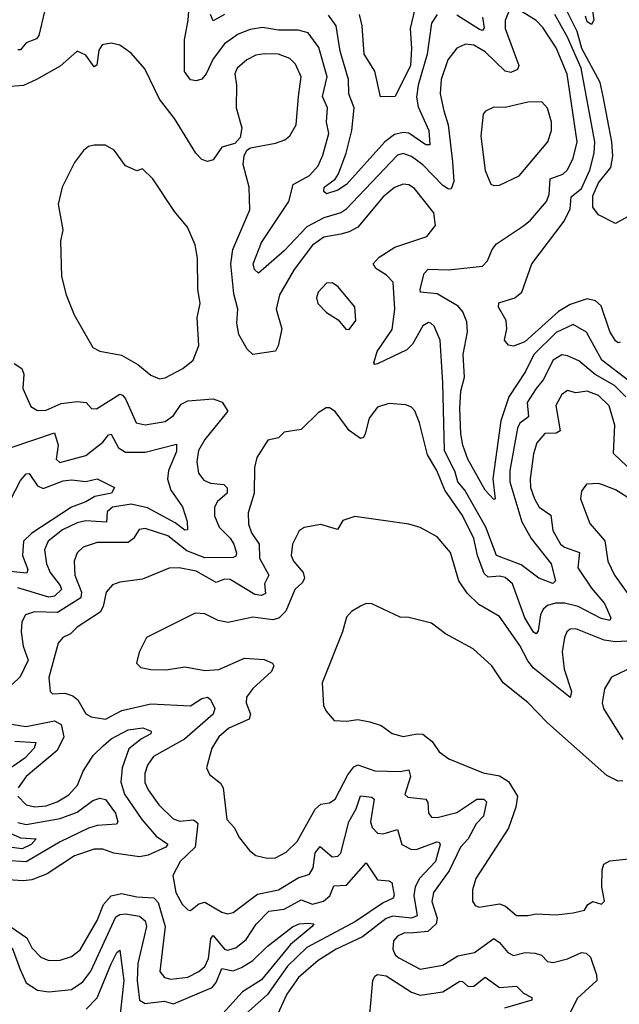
# Model space of a CAD drawing. Extents: x 1843161 to 1959474, y 907081 to 1016326.
# Tile 81 of 256: x 1874672 to 1876788, y 940680 to 944156. Entities that reach past the tile are written whole.
import ezdxf

# ---------------------------------------------------------------- set-up
doc = ezdxf.new("R2010")
doc.units = 0

msp = doc.modelspace()

# ---------------------------------------------------------------- linework, layer by layer
at = {"layer": '0CON20XD'}
for points in [[(1876079.8, 944250.2), (1876050.5, 944125), (1876055.1, 944055), (1876050.8, 943995), (1875997.3, 943885), (1875945, 943884.3), (1875925.3, 943975), (1875887.3, 944035), (1875880.3, 944135), (1875870.8, 944175)], [(1876397.1, 944182.9), (1876385, 944153.3), (1876385.3, 944125), (1876433.9, 943995), (1876429.2, 943980.8), (1876405, 943970), (1876385, 943974.7), (1876315, 944042.7), (1876275, 944066.2), (1876245, 944070.4), (1876215, 944056.5), (1876183.6, 944015), (1876160, 943945), (1876156.3, 943895), (1876169.3, 943835), (1876183.9, 943785), (1876200.2, 943655), (1876204.3, 943585), (1876195, 943558.8), (1876185, 943557.8), (1876165, 943571), (1876095, 943644.4), (1876055, 943674), (1876025, 943683.9), (1876005, 943678.6), (1875823.4, 943486.6), (1875805, 943474.5), (1875745, 943457.4), (1875685, 943425.2), (1875605, 943340.2), (1875515, 943262), (1875500.9, 943275), (1875495.4, 943295), (1875525, 943370), (1875621.9, 943515), (1875637.7, 943575), (1875695, 943606), (1875725, 943640.9), (1875741.5, 943678.5), (1875762.9, 943755), (1875755.2, 943795.2), (1875757.9, 943845), (1875740.9, 943885), (1875756.7, 943955), (1875728.1, 944058.1), (1875690.3, 944110.3), (1875655, 944119.8), (1875585, 944120), (1875528.6, 944128.6), (1875485, 944122.4), (1875442.9, 944105), (1875395, 944071.6), (1875355, 944018.9), (1875330.6, 943965), (1875315, 943947.1), (1875295, 943940.4), (1875275, 943944.5), (1875253.6, 943973.6), (1875254, 944085), (1875266.9, 944155), (1875272.8, 944235)], [(1876838.2, 943471.7), (1876775, 943436.7), (1876715, 943468), (1876694.7, 943495), (1876695.3, 943535), (1876715, 943580.6), (1876758.1, 943635), (1876765.2, 943674.8), (1876762, 943725), (1876731.3, 943885), (1876720.7, 943935), (1876655.6, 944055), (1876639.9, 944115), (1876594.5, 944204.5)], [(1876692, 944205), (1876698.8, 944155), (1876690, 944140), (1876675, 944149.2), (1876668.9, 944168.9)], [(1874759.1, 944185), (1874739.6, 944100.4), (1874730.7, 944089.3), (1874695, 944075.3), (1874675, 944050.4), (1874665, 944050.6)], [(1875394.8, 944175.2), (1875355, 944152.2), (1875344.8, 944174.8)], [(1876145.7, 944174.3), (1876125, 944144.4), (1876110.3, 944035), (1876079, 943925), (1876073.1, 943883.1), (1876078.6, 943848.6), (1876116.6, 943765), (1876120, 943715), (1876105, 943714.7), (1876045, 943755.8), (1876025, 943758.4), (1875995, 943750.8), (1875961.2, 943725), (1875825, 943574.8), (1875795, 943554.8), (1875755, 943541.5), (1875745, 943550), (1875746.1, 943565), (1875785, 943593.4), (1875797.1, 943612.9), (1875824.1, 943685), (1875844.8, 943764.8), (1875852.9, 943845), (1875833.1, 943895), (1875832.2, 943945), (1875803, 944045), (1875789.1, 944135), (1875762.2, 944172.2)], [(1876822, 942882), (1876726.3, 942955), (1876672.8, 943052.8), (1876625, 943081), (1876565, 943052.7), (1876486.5, 942975), (1876457.6, 942915), (1876398.3, 942825), (1876369.7, 942740.3), (1876341.6, 942535), (1876350, 942465), (1876345, 942462.9), (1876315, 942495.6), (1876254.3, 942605), (1876235.7, 942655), (1876229, 942695), (1876225.2, 942785.2), (1876229.3, 942845), (1876242, 942895), (1876237.6, 942975), (1876252.7, 943055), (1876250.3, 943090.3), (1876235.7, 943125.7), (1876219.5, 943145), (1876145, 943188.1), (1876086.7, 943195), (1876085.5, 943205), (1876099.8, 943260.2), (1876114.3, 943275.7), (1876185, 943273.4), (1876305, 943286.5), (1876323.5, 943305), (1876340, 943345), (1876355.5, 943365), (1876450.7, 943429.3), (1876475, 943448.8), (1876531.6, 943515), (1876540.7, 943539.3), (1876544.9, 943595.1), (1876588.8, 943611.2), (1876605, 943626.9), (1876625, 943667.8), (1876640, 943725), (1876604.6, 943964.6), (1876565, 944056.9), (1876518.8, 944128.8), (1876495, 944153.7), (1876445, 944184.1)], [(1876305.9, 944165), (1876311.8, 944128.2), (1876305, 944118.9), (1876295, 944122.3), (1876215, 944172.7)], [(1876791.4, 943018.6), (1876785, 943015.7), (1876775, 943022.5), (1876755, 943055.6), (1876725, 943146), (1876704.5, 943164.5), (1876675, 943171), (1876615, 943151.6), (1876573.8, 943126.2), (1876455, 943018.9), (1876415, 943004), (1876397.7, 943007.7), (1876382.9, 943025), (1876391.5, 943065), (1876389.5, 943095), (1876361.5, 943141.5), (1876362.9, 943157.1), (1876420, 943175), (1876443.8, 943195), (1876480, 943295), (1876594.2, 943445), (1876615, 943489.2), (1876618.9, 943531.1), (1876655, 943560), (1876684.5, 943625), (1876699.9, 943685), (1876701.7, 943725), (1876653.3, 943985), (1876605.3, 944095), (1876561.4, 944175)], [(1876811.2, 942825), (1876771.9, 942865), (1876703.4, 942903.4), (1876645, 942952.3), (1876605, 942970), (1876585, 942973.5), (1876555.3, 942955), (1876519.8, 942885), (1876494.8, 942855), (1876463.5, 942805), (1876468.2, 942755), (1876437.6, 942732.4), (1876428.9, 942715), (1876401.5, 942565), (1876402, 942525), (1876444.3, 942384.3), (1876477.3, 942325), (1876547.5, 942235), (1876563.1, 942175), (1876554.3, 942165.7), (1876504.7, 942184.7), (1876442.4, 942232.4), (1876355.2, 942265.2), (1876317, 942365), (1876243, 942495), (1876218.6, 942525), (1876208.6, 942558.6), (1876170.9, 942635), (1876165.2, 942875), (1876156.6, 943025), (1876135.4, 943075), (1876123.3, 943085), (1876115, 943087.3), (1876095, 943075.4), (1876058.6, 943011.4), (1876038.7, 942991.3), (1875935, 942941.2), (1875925, 942939.2), (1875921.5, 942945), (1875933.9, 942985), (1875986.9, 943063.1), (1875995.5, 943135), (1875990.4, 943230.4), (1875967.1, 943255), (1875928.6, 943278.6), (1875919.5, 943295), (1875941.3, 943318.7), (1875996.6, 943353.4), (1876108.8, 943391.2), (1876139.7, 943430.3), (1876133.3, 943475), (1876065, 943560.4), (1876045, 943573.8), (1876025, 943576.2), (1875995, 943564), (1875955, 943530.9), (1875865.5, 943424.5), (1875835, 943407.3), (1875805, 943399.6), (1875745, 943388.9), (1875705, 943360.5), (1875640.2, 943275), (1875588.4, 943185), (1875576.9, 943135), (1875597.2, 943065), (1875584.5, 943005), (1875575, 942985.8), (1875495, 942974.6), (1875475, 942993.8), (1875445.7, 943045), (1875438.6, 943085), (1875441.4, 943135), (1875428.1, 943188.1), (1875416.7, 943295), (1875424.5, 943345.5), (1875483.8, 943485), (1875481.9, 943565), (1875460.8, 943645), (1875463.9, 943676.1), (1875473.6, 943696.4), (1875486.1, 943703.9), (1875575, 943720.8), (1875607.4, 943732.6), (1875625, 943746), (1875647.3, 943785), (1875656.2, 943885), (1875665.9, 943955), (1875645, 943999.4), (1875625, 944020), (1875585, 944034.7), (1875535.8, 944035.8), (1875505, 944031.2), (1875473.6, 944015), (1875439.6, 943985), (1875430.9, 943965), (1875437.5, 943925), (1875435.4, 943845.4), (1875456, 943775), (1875449.5, 943740.5), (1875430.7, 943719.3), (1875385, 943706.2), (1875355, 943661.2), (1875335, 943655.8), (1875315, 943662.9), (1875293.8, 943685), (1875218.1, 943808.1), (1875165, 943875.8), (1875113, 943983), (1875065, 944038.6), (1875025, 944066.9), (1874995, 944074), (1874962.7, 944067.3), (1874951.2, 944048.8), (1874944.4, 943995.6), (1874935, 943990), (1874905, 944030.9), (1874875, 944045.7), (1874815, 943991.9), (1874730.8, 943945), (1874685, 943924.5), (1874625, 943920)], [(1876345, 943570.8), (1876365, 943572.2), (1876435, 943605.6), (1876536.2, 943725), (1876549.6, 943765), (1876549.6, 943795), (1876535, 943843.8), (1876515, 943866), (1876465.8, 943865.8), (1876385, 943846), (1876345, 943848), (1876315.9, 943834.1), (1876307.3, 943822.7), (1876299.5, 943745), (1876314.6, 943624.6), (1876335, 943576.2), (1876345, 943570.8)], [(1875165, 942888.8), (1875185, 942892), (1875248, 942925), (1875283.8, 942955), (1875304.3, 943005.7), (1875298.1, 943105), (1875308.6, 943155), (1875301.1, 943205), (1875299.5, 943315), (1875291.1, 943361.1), (1875263.9, 943423.9), (1875218.8, 943478.8), (1875141.4, 943595), (1875105, 943630), (1875085, 943622.5), (1875045, 943640.6), (1875005, 943695.8), (1874975, 943713.8), (1874935, 943713.8), (1874915, 943708.8), (1874896.7, 943695), (1874865, 943652.5), (1874821.2, 943565), (1874807.5, 943505), (1874824, 943415), (1874815.9, 943374.1), (1874819.7, 943249.7), (1874835.6, 943185.6), (1874864.4, 943114.4), (1874929.7, 942999.7), (1874955, 942985.8), (1875031.7, 942971.7), (1875088.9, 942938.9), (1875135, 942901.2), (1875165, 942888.8)], [(1875835, 943062.5), (1875858, 943095), (1875855, 943142.5), (1875794.5, 943214.5), (1875775, 943227.1), (1875755, 943226), (1875726, 943195), (1875720, 943175), (1875724, 943155), (1875755, 943123.3), (1875796.4, 943096.4), (1875823.6, 943063.6), (1875835, 943062.5)], [(1874652.3, 942942.3), (1874678.9, 942925), (1874686.4, 942905), (1874682.5, 942855), (1874711.2, 942791.2), (1874735, 942776.4), (1874765, 942778), (1874818, 942802), (1874875, 942808.9), (1874906.2, 942805), (1874925, 942783.3), (1874942.9, 942782.9), (1875025, 942834), (1875035, 942831.5), (1875045, 942817.5), (1875083.5, 942733.5), (1875115, 942725.8), (1875185, 942738.3), (1875215, 942759.2), (1875241.3, 942798.7), (1875265, 942811), (1875355, 942818.1), (1875386.7, 942806.7), (1875406.5, 942775), (1875325, 942674.5), (1875303.5, 942635), (1875297.7, 942595), (1875303.1, 942555), (1875321.3, 942531.3), (1875345, 942520.6), (1875392.9, 942515), (1875404, 942504), (1875404.7, 942485), (1875370.3, 942455), (1875359.7, 942435), (1875360, 942405), (1875376.4, 942365), (1875415, 942326.3), (1875427.4, 942305), (1875437.2, 942272.8), (1875435, 942262.9), (1875425, 942257.7), (1875325, 942256.4), (1875261.5, 942281.5), (1875195, 942333.9), (1875115, 942360.4), (1875093.7, 942356.3), (1875073.4, 942325), (1875055, 942311.2), (1874945, 942310.5), (1874895.8, 942294.2), (1874875, 942274.3), (1874864.1, 942245), (1874866.3, 942195), (1874890.2, 942135), (1874888.2, 942115), (1874805, 942063.9), (1874723.8, 942066.2), (1874692.2, 942055), (1874678.9, 942031.1), (1874677.1, 941995), (1874683.9, 941945), (1874701.9, 941895), (1874673.2, 941836.8), (1874645, 941809.8)], [(1876863.8, 942533.8), (1876768, 942625), (1876772.5, 942725), (1876752.8, 942792.8), (1876715, 942829.5), (1876675, 942845.3), (1876635, 942838.9), (1876605, 942847.2), (1876585, 942833.8), (1876564.1, 942795), (1876579.7, 942705), (1876565, 942696.5), (1876525, 942696.1), (1876497.2, 942662.8), (1876485, 942623.8), (1876473.5, 942535), (1876475.2, 942505), (1876488.9, 942465), (1876505.3, 942435), (1876547.3, 942407.3), (1876553.7, 942353.7), (1876580.3, 942305), (1876595, 942294), (1876647.5, 942275), (1876641.8, 942221.8), (1876690.1, 942150.1), (1876736.6, 942095), (1876758.5, 942045), (1876755, 942036), (1876725, 942041.9), (1876643.6, 942085), (1876595, 942097), (1876563.1, 942096.9), (1876535, 942088.8), (1876519.8, 942075), (1876510.8, 942055), (1876501.5, 941998.5), (1876495, 941988.9), (1876485, 941993.9), (1876455, 942044.6), (1876411.9, 942165), (1876385, 942187), (1876365, 942191.6), (1876325, 942188.8), (1876311.1, 942201.1), (1876287.5, 942265), (1876275.5, 942325), (1876235, 942406), (1876172, 942495), (1876144.8, 942565), (1876110.8, 942620.8), (1876083, 942733), (1876066.1, 942776.1), (1876055, 942788), (1876035, 942797.1), (1875975, 942801.1), (1875935, 942789.1), (1875905, 942750), (1875891.9, 942695), (1875885, 942682), (1875875, 942677.5), (1875835, 942706.7), (1875785, 942773.8), (1875765.8, 942785.8), (1875754.2, 942785.8), (1875725, 942768.8), (1875665, 942709.2), (1875605, 942700), (1875585, 942680), (1875547.6, 942672.4), (1875509.1, 942610.9), (1875501.1, 942575), (1875499.3, 942485), (1875478.8, 942415), (1875480, 942375), (1875490, 942345), (1875517.4, 942305), (1875518.7, 942255), (1875551.3, 942195), (1875536.4, 942165), (1875539.8, 942130.2), (1875525.9, 942124.1), (1875502.2, 942127.8), (1875415, 942179.8), (1875395, 942181.1), (1875365, 942169.3), (1875295, 942209.3), (1875235, 942221.6), (1875199.5, 942220.5), (1875105, 942181.8), (1875025, 942170.8), (1874999.1, 942160.9), (1874976.9, 942135), (1874966.2, 942085), (1874955.5, 942064.5), (1874875, 942011.8), (1874851.6, 941988.4), (1874824.4, 941975), (1874807.5, 941955), (1874774.5, 941834.5), (1874779.2, 941785), (1874787.1, 941777.1), (1874831.6, 941778.4), (1874859.3, 941769.3), (1874876.8, 941755), (1874905, 941706.5), (1874923.8, 941695), (1874975, 941686.6), (1875032, 941718), (1875135, 941741.1), (1875275.3, 941734.7), (1875315, 941760.3), (1875335, 941764.6), (1875345, 941757.1), (1875360.7, 941725), (1875355.3, 941705), (1875253, 941617), (1875144.6, 941555), (1875122.9, 941525), (1875113.7, 941495), (1875113.9, 941463.9), (1875125, 941437.5), (1875162.7, 941385), (1875213.8, 941335), (1875236.6, 941326.6), (1875285, 941331.7), (1875300.3, 941320.3), (1875291.5, 941235), (1875237.9, 941185), (1875212.7, 941135), (1875222.5, 941075), (1875245, 941034.4), (1875265, 941014.3), (1875275, 941012), (1875304.3, 941035.7), (1875325, 941040.9), (1875385, 941005.8), (1875405, 941000.3), (1875425, 941004), (1875510.9, 941069.1), (1875585, 941084.3), (1875655, 941127.4), (1875695, 941140), (1875707.9, 941162.1), (1875715, 941215.5), (1875732.2, 941237.8), (1875775, 941201.4), (1875795, 941203.8), (1875805, 941214.4), (1875833.7, 941325), (1875859.2, 941370.8), (1875875, 941416.9), (1875915, 941411.8), (1875923.6, 941405), (1875910.2, 941325), (1875915.7, 941305), (1875934.5, 941284.5), (1875955, 941281.7), (1876005, 941297.1), (1876021.1, 941245), (1876055, 941227.5), (1876075, 941228.4), (1876143.8, 941253.8), (1876153.1, 941253.1), (1876155.9, 941245), (1876139.6, 941185), (1876083.7, 941125), (1876067.6, 941095), (1876063.6, 941065), (1876075, 940992.5), (1876055.1, 940984.9), (1875988.5, 940991.5), (1875965, 940983.4), (1875881.7, 940918.3), (1875788.5, 940875), (1875725.1, 940834.9), (1875656, 940775), (1875615, 940715.9), (1875581.6, 940645)], [(1874645, 942647.5), (1874795, 942697.9), (1874807.7, 942655), (1874800.8, 942605), (1874813.6, 942593.6), (1874905, 942618.1), (1874964.9, 942665.1), (1874985, 942691.1), (1874995, 942693.3), (1875021.1, 942645), (1875045, 942630), (1875115, 942630.2), (1875225, 942657.5), (1875225, 942632), (1875196.9, 942565), (1875194, 942534), (1875205.9, 942495), (1875247.1, 942437.1), (1875263.2, 942385), (1875264.5, 942355.5), (1875255, 942354.2), (1875220.2, 942380.2), (1875123.1, 942433.1), (1875065, 942446.7), (1874999.1, 942435), (1874980.5, 942419.5), (1874977.9, 942382.1), (1874905, 942386.7), (1874875, 942380.4), (1874823.5, 942355), (1874772.4, 942315), (1874758.9, 942285), (1874766.5, 942235), (1874779, 942205), (1874815, 942158.8), (1874818.8, 942145), (1874795, 942121.1), (1874775, 942118.3), (1874665, 942150.8)], [(1874638.8, 942461.2), (1874675, 942530), (1874695, 942552.9), (1874705, 942554.5), (1874735, 942510.8), (1874755, 942500.9), (1874825, 942528.5), (1874855, 942531.7), (1874905, 942526.2), (1874945.4, 942535.4), (1875006.2, 942505), (1874995.5, 942485), (1874936.5, 942473.5), (1874905, 942453.8), (1874855, 942435.9), (1874715, 942343.3), (1874684.8, 942315), (1874681.2, 942265), (1874700, 942215), (1874697.1, 942202.9), (1874615, 942211)], [(1876835, 942459.3), (1876775, 942496.2), (1876732.7, 942512.7), (1876715, 942519.4), (1876673, 942517), (1876655, 942492.5), (1876651.9, 942465), (1876685, 942377.5), (1876737.1, 942317.1), (1876748.5, 942245), (1876771.2, 942195), (1876825, 942121.8)], [(1876437.2, 941947.2), (1876365, 942049.2), (1876292.3, 942092.3), (1876251.7, 942131.7), (1876221.8, 942175), (1876192.3, 942275), (1876145, 942330.8), (1876085, 942364.3), (1876045, 942375.7), (1875855, 942402), (1875812.1, 942387.9), (1875793.8, 942356.2), (1875735.4, 942374.6), (1875675.8, 942364.2), (1875658.3, 942351.7), (1875634.4, 942305), (1875630, 942265), (1875638.9, 942245), (1875672.9, 942205), (1875677.6, 942185), (1875670.3, 942169.7), (1875643.4, 942145), (1875611.1, 942068.9), (1875586.8, 942043.2), (1875565, 942038.3), (1875495, 942047.3), (1875408.3, 942028.3), (1875372.5, 942035), (1875325, 942058.6), (1875291.7, 942061.7), (1875120, 941975), (1875093.3, 941923.3), (1875084, 941885), (1875099.7, 941869.7), (1875135, 941862.2), (1875188.7, 941861.3), (1875255, 941871.5), (1875325, 941858.8), (1875375, 941862), (1875465, 941902.7), (1875535, 941897.7), (1875564.5, 941884.5), (1875568.9, 941875), (1875560.9, 941855), (1875494.8, 941795.2), (1875472.1, 941765), (1875471.1, 941745), (1875486.4, 941705), (1875482.4, 941687.6), (1875410.5, 941655), (1875374.6, 941625), (1875349.5, 941585), (1875331.8, 941515), (1875341.9, 941491.9), (1875380.8, 941460.8), (1875390, 941445), (1875402.5, 941332.5), (1875428.6, 941305), (1875447.9, 941267.9), (1875483, 941223), (1875505, 941206), (1875545.8, 941195.8), (1875575, 941197.8), (1875612.4, 941217.6), (1875651.3, 941255), (1875715, 941369.5), (1875735, 941387.5), (1875765, 941392.3), (1875785, 941404.6), (1875829.6, 941490.4), (1875851.4, 941518.6), (1875865, 941525.7), (1875925, 941505.2), (1876015, 941501.8), (1876045, 941508.5), (1876051.1, 941485), (1876030.9, 941420.9), (1876042.3, 941412.3), (1876105, 941404.5), (1876112.9, 941392.9), (1876114.7, 941354.7), (1876125, 941340.9), (1876145, 941339.6), (1876215, 941358), (1876285, 941404.8), (1876310, 941405), (1876319.6, 941395), (1876309.4, 941345), (1876282.8, 941317.2), (1876254.8, 941265), (1876227.8, 941235), (1876188.4, 941151.6), (1876132.6, 941075), (1876127, 941043), (1876145.5, 940985), (1876142.2, 940965), (1876112.4, 940937.6), (1876062.3, 940932.3), (1876028, 940932), (1876005, 940920.8), (1875991.8, 940905), (1875988.5, 940875), (1875997.5, 940855), (1876010, 940845), (1876085, 940804.7), (1876165, 940818.4), (1876218.9, 940851.1), (1876276.7, 940863.3), (1876345, 940912.2), (1876365, 940898.4), (1876395, 940862.9), (1876415, 940852.3), (1876456.5, 940863.5), (1876491.3, 940861.3), (1876514.2, 940854.2), (1876535, 940831.5), (1876555, 940827.5), (1876605, 940841.3), (1876655, 940863.8), (1876671.1, 940861.1), (1876686.4, 940846.4), (1876707.8, 940785), (1876709.1, 940765), (1876639.3, 940700.7), (1876615, 940650.3)], [(1876800.5, 941469.5), (1876785, 941468), (1876745, 941488.6), (1876535, 941674.5), (1876465, 941746.4), (1876378.9, 941815), (1876338.9, 941875), (1876272.5, 941935), (1876175, 941988.6), (1876125, 942026), (1876045.9, 942045.9), (1876015, 942046.9), (1875915, 942094.4), (1875895, 942095.7), (1875874.4, 942085.6), (1875842.7, 942067.3), (1875825, 942046.7), (1875811.9, 941995), (1875739.4, 941815), (1875744.2, 941735), (1875754, 941715), (1875782.3, 941682.3), (1875825, 941680.6), (1875865, 941685.5), (1875908.1, 941678.1), (1875947.5, 941665), (1875986.7, 941636.7), (1876025, 941625.7), (1876074.5, 941635.5), (1876095, 941633.8), (1876128, 941608), (1876152, 941572), (1876187.2, 941547.2), (1876307.6, 941497.6), (1876365, 941487.1), (1876397.6, 941467.6), (1876428.6, 941415), (1876423.7, 941376.3), (1876397.5, 941302.5), (1876282.5, 941125), (1876270, 941085), (1876270.8, 941045), (1876279.2, 941029.2), (1876293.2, 941023.2), (1876365, 941035.4), (1876386.6, 941026.6), (1876425, 940994.5)], [(1876955, 941970.3), (1876775, 941960.2), (1876735, 941965.9), (1876635, 942005.9), (1876615, 942004.5), (1876603.5, 941995), (1876594.7, 941975.3), (1876586.6, 941925), (1876593.7, 941863.7), (1876620, 941785), (1876615, 941763.8), (1876485, 941867.6), (1876465, 941892.5), (1876437.2, 941947.2)], [(1876815, 941861.4), (1876761.2, 941835), (1876735.6, 941794.4), (1876728.5, 941745), (1876732.5, 941725), (1876801.1, 941615)], [(1874605, 941674.9), (1874695, 941661.5), (1874795, 941681.6), (1874818.2, 941668.2), (1874827.4, 941625), (1874803.9, 941576.1), (1874694.7, 941485), (1874665.9, 941445)], [(1874664.7, 941415), (1874695.2, 941385.2), (1874725, 941378.1), (1874765, 941381), (1874803.8, 941395), (1874845, 941420.2), (1874875.6, 941454.4), (1874896.2, 941503.8), (1874930.7, 941559.3), (1874966.5, 941593.5), (1874995, 941617.7), (1875055, 941649.7), (1875106.7, 941656.7), (1875135.7, 941645), (1875134.3, 941635), (1875102, 941618), (1875057.6, 941582.4), (1875033.2, 941515), (1875028.4, 941465), (1875042, 941422), (1875102.8, 941332.8), (1875154, 941274), (1875195.3, 941245.3), (1875187.7, 941235), (1875125, 941206.5), (1875095, 941201), (1875004.5, 941214.5), (1874965, 941227.7), (1874935, 941228), (1874865, 941204.3), (1874768.5, 941141.5), (1874715, 941119.8), (1874685, 941116.1), (1874554.8, 941124.8)], [(1874655, 941609), (1874729.1, 941605), (1874722.5, 941585), (1874690.5, 941549.5), (1874613.7, 941496.3)], [(1874665, 941322.1), (1874695, 941315.4), (1874815, 941336.1), (1874875, 941358.7), (1874929.8, 941399.8), (1874955, 941408), (1874975, 941403.9), (1875010.2, 941355), (1875018.2, 941325), (1875013.5, 941316.5), (1874945, 941311.5), (1874915, 941301.7), (1874815, 941253.8), (1874695, 941183.6), (1874545, 941193.1)], [(1874625, 941290.9), (1874675, 941268.2), (1874730, 941265), (1874711.8, 941245), (1874681.1, 941228.9), (1874515, 941250)], [(1874636.7, 940956.7), (1874697.5, 940915), (1874715, 940879.6), (1874746.6, 940846.6), (1874775, 940835.3), (1874815, 940836.5), (1874855, 940849.3), (1874885, 940872.5), (1874945, 940976), (1874967.3, 941032.7), (1874995, 941063.4), (1875031.7, 941071.7), (1875085, 941059.5), (1875145, 941056.5), (1875160.1, 941040.1), (1875185.5, 940955), (1875166.1, 940796.1), (1875182.9, 940775), (1875205, 940769.3), (1875265, 940776.3), (1875304.2, 940795.8), (1875325, 940814.1), (1875338.2, 940841.8), (1875346.9, 940913.1), (1875355, 940923.8), (1875395, 940874.8), (1875405, 940871), (1875435, 940879.3), (1875470.8, 940909.2), (1875507.1, 940962.9), (1875551, 941009), (1875605, 941016), (1875665, 941048.8), (1875705, 941033.8), (1875743.9, 941045), (1875766.4, 941063.6), (1875780.8, 941099.2), (1875825, 941101.1), (1875895, 941180), (1875935, 941120), (1875975, 941116.9), (1875985, 941110), (1875994, 941066), (1875990, 941055), (1875955, 941038.4), (1875857.1, 940972.9), (1875685, 940880.6), (1875616.8, 940815), (1875546.9, 940715), (1875435.3, 940615)], [(1876425, 940994.5), (1876465, 940994.5), (1876495, 941000.4), (1876565, 940996.7), (1876625, 941003.3), (1876665, 941012.5), (1876677.5, 941032.5), (1876695, 941043.3), (1876726.1, 941033.9), (1876736.2, 941045), (1876726.2, 941095), (1876727.5, 941155), (1876734.4, 941175), (1876755, 941187.1), (1876834, 941195)], [(1874645, 940880.3), (1874673, 940803), (1874695, 940756.1), (1874735, 940730.8), (1874775, 940724.8), (1874855, 940732.4), (1874895, 940759.7), (1874923.1, 940796.9), (1875011.2, 940988.8), (1875025, 940997.7), (1875045, 941000.2), (1875095, 940991.2), (1875115, 940975.4), (1875119.5, 940955), (1875088.4, 940825), (1875086, 940765), (1875095, 940695.6), (1875115, 940683), (1875181.8, 940691.8), (1875215, 940682.7), (1875350.8, 940739.2), (1875365, 940757.1), (1875385, 940807.4), (1875425, 940799), (1875455, 940810.2), (1875495, 940834.8), (1875545, 940884.7), (1875635, 940953.8), (1875658, 940965), (1875692.8, 940967.2), (1875710, 940965), (1875704.3, 940955), (1875628.3, 940891.7), (1875525, 940767), (1875458.2, 940725), (1875366.9, 940623.1)], [(1874906.4, 940663.6), (1874945, 940702.9), (1874995, 940823.8), (1875015, 940863.5), (1875025, 940871.4), (1875039.1, 940765), (1875024.7, 940625)], [(1875907.5, 940645), (1875918.5, 940765), (1875925, 940779.6), (1875935, 940785.8), (1875965, 940780.6), (1876055, 940722.9), (1876085, 940712.7), (1876165, 940724.4), (1876225, 940761.9), (1876235, 940760.8), (1876255, 940743.5), (1876274.7, 940744.7), (1876315, 940776.2), (1876365, 940739.8), (1876425, 940744.5), (1876449.8, 940719.8), (1876479.2, 940705), (1876480, 940695), (1876382.8, 940667.2)]]:
    msp.add_lwpolyline(points, dxfattribs=at)

doc.saveas('drawing.dxf')
